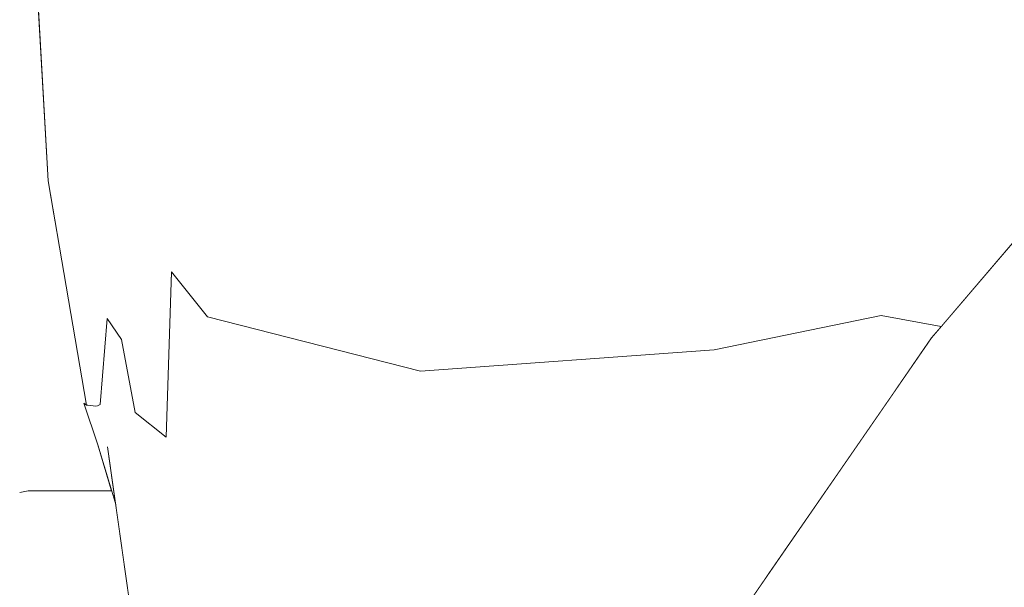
# Model space of a CAD drawing. Header units: millimetres. Extents: x 0 to 650, y -1 to 707.
# Tile 27 of 256: x 94.54 to 96.9, y 634.23 to 635.58. Entities that reach past the tile are written whole.
import ezdxf
from ezdxf.xclip import XClip

# ---------------------------------------------------------------- set-up
doc = ezdxf.new("R2010")
doc.units = ezdxf.units.MM
doc.header["$MEASUREMENT"] = 0
doc.header["$XCLIPFRAME"] = 0
doc.linetypes.add('Wipeout_Contour', pattern=[1000, 0, -1000])
doc.layers.add('Interior - Mobiliário .ARQ', color=7, linetype='Continuous')
doc.layers.add('Parede.ARQ', color=7, linetype='Continuous')

# ---------------------------------------------------------------- blocks, each defined once
blk = doc.blocks.new('Desenho_3_3', base_point=(252.3092, 622.8349))
at = {"color": 254, "linetype": 'Wipeout_Contour', "lineweight": 0, "ltscale": 49723.751362}
blk.add_wipeout([(94.5429, 671.1349), (94.5429, 640.4986), (94.5994, 640.5107), (94.7905, 640.5239), (95.1427, 640.4912), (95.365, 640.4595), (95.4283, 640.4846), (95.5884, 640.4416), (95.6004, 640.4152), (95.6029, 640.4289), (95.6126, 640.4518), (95.662, 640.5254), (95.7763, 640.5773), (95.7946, 640.5807), (95.8476, 640.6042), (95.9371, 640.6175), (95.9863, 640.6125), (96.0217, 640.6273), (96.0479, 640.6371), (96.1676, 640.657), (96.2813, 640.6661), (96.4754, 640.6377), (96.5481, 640.5813), (96.5989, 640.5783), (96.6613, 640.5393), (96.7552, 640.5338), (96.9238, 640.4717), (96.9696, 640.4206), (97.0932, 640.3047), (97.1285, 640.2394), (97.2687, 640.0597), (97.2838, 640.0001), (97.3465, 639.752), (97.3512, 639.733), (97.3804, 639.4584), (97.3817, 639.2528), (97.3613, 639.1943), (97.3575, 639.1753), (97.3338, 639.0407), (97.3263, 639.0177), (97.3215, 639.0062), (97.2449, 638.7539), (97.1209, 638.4391), (97.1104, 638.4204), (97.0293, 638.3113), (97.0515, 638.2973), (97.2452, 638.1278), (97.244, 638.0629), (97.3922, 637.6313), (97.5056, 637.4981), (97.5425, 637.341), (97.6034, 637.266), (97.6351, 637.0703), (98.2231, 636.5501), (98.2992, 636.3303), (98.668, 635.4423), (98.4927, 634.8674), (98.0783, 634.4688), (97.7351, 634.2248), (97.7135, 634.2059), (97.6221, 634.142), (97.1761, 633.7399), (97.238, 633.4163), (97.3481, 632.8758), (97.5164, 631.9291), (97.5626, 631.611), (97.5859, 631.4505), (97.5591, 631.1491), (97.2578, 631.1941), (97.2488, 631.1422), (97.2673, 631.1122), (97.535, 630.5802), (97.6906, 630.2961), (105.6958, 630.9629), (105.6958, 638.6349), (106.1958, 638.6349), (106.1958, 671.1349)], dxfattribs=at).dxf.layer = 'Parede.ARQ'
at = {"color": 254, "linetype": 'Wipeout_Contour', "lineweight": 0, "ltscale": 1928.119138}
blk.add_wipeout([(94.6608, 635.6833), (94.7838, 635.2884), (94.9156, 635.8267)], dxfattribs=at).dxf.layer = 'Interior - Mobiliário .ARQ'
at = {"color": 254, "linetype": 'Wipeout_Contour', "lineweight": 0, "ltscale": 1928.050034}
blk.add_wipeout([(94.6357, 635.1974), (94.6128, 635.6849), (94.5822, 635.6975)], dxfattribs=at).dxf.layer = 'Interior - Mobiliário .ARQ'
at = {"color": 254, "linetype": 'Wipeout_Contour', "lineweight": 0, "ltscale": 1926.154209}
blk.add_wipeout([(95.2961, 635.5802), (94.992, 634.8717), (95.5007, 634.7414)], dxfattribs=at).dxf.layer = 'Interior - Mobiliário .ARQ'
at = {"color": 254, "linetype": 'Wipeout_Contour', "lineweight": 0, "ltscale": 1925.654978}
blk.add_wipeout([(94.7517, 634.8677), (94.6806, 635.1967), (94.7348, 634.6623)], dxfattribs=at).dxf.layer = 'Interior - Mobiliário .ARQ'
at = {"color": 254, "linetype": 'Wipeout_Contour', "lineweight": 0, "ltscale": 1923.865008}
blk.add_wipeout([(94.9045, 634.2258), (94.8907, 634.3507), (94.8598, 634.0261)], dxfattribs=at).dxf.layer = 'Interior - Mobiliário .ARQ'
at = {"color": 254, "linetype": 'Wipeout_Contour', "lineweight": 0, "ltscale": 1924.37647}
blk.add_wipeout([(97.4402, 634.1066), (97.0416, 634.3406), (96.5142, 633.6481)], dxfattribs=at).dxf.layer = 'Interior - Mobiliário .ARQ'
at = {"color": 254, "linetype": 'Wipeout_Contour', "lineweight": 0, "ltscale": 1927.809697}
blk.add_wipeout([(94.8356, 635.0562), (95.0001, 635.6102), (94.9875, 635.7448)], dxfattribs=at).dxf.layer = 'Interior - Mobiliário .ARQ'
at = {"color": 254, "linetype": 'Wipeout_Contour', "lineweight": 0, "ltscale": 1926.609368}
blk.add_wipeout([(94.5822, 635.6975), (94.6111, 635.1962), (94.6357, 635.1974)], dxfattribs=at).dxf.layer = 'Interior - Mobiliário .ARQ'
at = {"color": 254, "linetype": 'Wipeout_Contour', "lineweight": 0, "ltscale": 1926.685698}
blk.add_wipeout([(94.7517, 634.8677), (94.7838, 635.2884), (94.6806, 635.1967)], dxfattribs=at).dxf.layer = 'Interior - Mobiliário .ARQ'
at = {"color": 254, "linetype": 'Wipeout_Contour', "lineweight": 0, "ltscale": 1926.016592}
blk.add_wipeout([(97.0941, 635.0141), (96.7821, 634.652), (97.0416, 634.3406)], dxfattribs=at).dxf.layer = 'Interior - Mobiliário .ARQ'
at = {"color": 254, "linetype": 'Wipeout_Contour', "lineweight": 0, "ltscale": 1926.922516}
blk.add_wipeout([(94.8315, 635.2), (94.8356, 635.0562), (94.9875, 635.7448)], dxfattribs=at).dxf.layer = 'Interior - Mobiliário .ARQ'
at = {"color": 254, "linetype": 'Wipeout_Contour', "lineweight": 0, "ltscale": 1926.969495}
blk.add_wipeout([(94.6608, 635.6833), (94.6806, 635.1967), (94.7838, 635.2884)], dxfattribs=at).dxf.layer = 'Interior - Mobiliário .ARQ'
at = {"color": 254, "linetype": 'Wipeout_Contour', "lineweight": 0, "ltscale": 1926.554155}
blk.add_wipeout([(97.0302, 635.1825), (96.7221, 634.8209), (96.7821, 634.652)], dxfattribs=at).dxf.layer = 'Interior - Mobiliário .ARQ'
at = {"color": 254, "linetype": 'Wipeout_Contour', "lineweight": 0, "ltscale": 1928.273705}
blk.add_wipeout([(94.9156, 635.8267), (94.8315, 635.2), (94.9875, 635.7448)], dxfattribs=at).dxf.layer = 'Interior - Mobiliário .ARQ'
at = {"color": 254, "linetype": 'Wipeout_Contour', "lineweight": 0, "ltscale": 1928.057181}
blk.add_wipeout([(94.6767, 635.1981), (94.6571, 635.6871), (94.6161, 635.6829)], dxfattribs=at).dxf.layer = 'Interior - Mobiliário .ARQ'
at = {"color": 254, "linetype": 'Wipeout_Contour', "lineweight": 0, "ltscale": 1927.070596}
blk.add_wipeout([(96.7821, 634.652), (97.0941, 635.0141), (97.0302, 635.1825)], dxfattribs=at).dxf.layer = 'Interior - Mobiliário .ARQ'
at = {"color": 254, "linetype": 'Wipeout_Contour', "lineweight": 0, "ltscale": 1927.098035}
blk.add_wipeout([(94.9156, 635.8267), (94.7838, 635.2884), (94.8315, 635.2)], dxfattribs=at).dxf.layer = 'Interior - Mobiliário .ARQ'
at = {"color": 254, "linetype": 'Wipeout_Contour', "lineweight": 0, "ltscale": 1926.634986}
blk.add_wipeout([(94.6161, 635.6829), (94.639, 635.1976), (94.6767, 635.1981)], dxfattribs=at).dxf.layer = 'Interior - Mobiliário .ARQ'
at = {"color": 254, "linetype": 'Wipeout_Contour', "lineweight": 0, "ltscale": 2569.201669}
blk.add_wipeout([(97.0208, 635.3896), (96.6018, 634.8743), (96.7453, 634.8481), (97.005, 635.1529)], dxfattribs=at).dxf.layer = 'Interior - Mobiliário .ARQ'
at = {"color": 254, "linetype": 'Wipeout_Contour', "lineweight": 0, "ltscale": 1925.597979}
blk.add_wipeout([(96.7221, 634.8209), (96.2768, 633.9462), (96.7821, 634.652)], dxfattribs=at).dxf.layer = 'Interior - Mobiliário .ARQ'
at = {"color": 254, "linetype": 'Wipeout_Contour', "lineweight": 0, "ltscale": 2572.061598}
blk.add_wipeout([(96.7541, 635.7054), (96.6018, 634.8743), (96.8465, 635.6416), (96.7693, 635.7205)], dxfattribs=at).dxf.layer = 'Interior - Mobiliário .ARQ'
at = {"color": 254, "linetype": 'Wipeout_Contour', "lineweight": 0, "ltscale": 1926.61548}
blk.add_wipeout([(94.7251, 634.6582), (94.6767, 635.1981), (94.639, 635.1976)], dxfattribs=at).dxf.layer = 'Interior - Mobiliário .ARQ'
at = {"color": 254, "linetype": 'Wipeout_Contour', "lineweight": 0, "ltscale": 1924.440858}
blk.add_wipeout([(96.2181, 634.0916), (96.2768, 633.9462), (96.7221, 634.8209)], dxfattribs=at).dxf.layer = 'Interior - Mobiliário .ARQ'
at = {"color": 254, "linetype": 'Wipeout_Contour', "lineweight": 0, "ltscale": 1928.11707}
blk.add_wipeout([(95.8654, 635.6409), (96.2025, 634.7929), (96.3031, 635.5933)], dxfattribs=at).dxf.layer = 'Interior - Mobiliário .ARQ'
at = {"color": 254, "linetype": 'Wipeout_Contour', "lineweight": 0, "ltscale": 3214.623562}
blk.add_wipeout([(96.6018, 634.8743), (97.0208, 635.3896), (96.9852, 635.5589), (96.9046, 635.5823), (96.8465, 635.6416)], dxfattribs=at).dxf.layer = 'Interior - Mobiliário .ARQ'
at = {"color": 254, "linetype": 'Wipeout_Contour', "lineweight": 0, "ltscale": 1925.054466}
blk.add_wipeout([(94.639, 635.1976), (94.7058, 634.6605), (94.7251, 634.6582)], dxfattribs=at).dxf.layer = 'Interior - Mobiliário .ARQ'
at = {"color": 254, "linetype": 'Wipeout_Contour', "lineweight": 0, "ltscale": 1924.852598}
blk.add_wipeout([(96.5142, 633.6481), (97.0416, 634.3406), (96.7821, 634.652)], dxfattribs=at).dxf.layer = 'Interior - Mobiliário .ARQ'
at = {"color": 254, "linetype": 'Wipeout_Contour', "lineweight": 0, "ltscale": 1928.259236}
blk.add_wipeout([(95.8654, 635.6409), (95.5956, 635.923), (95.2961, 635.5802)], dxfattribs=at).dxf.layer = 'Interior - Mobiliário .ARQ'
at = {"color": 254, "linetype": 'Wipeout_Contour', "lineweight": 0, "ltscale": 1928.336277}
blk.add_wipeout([(96.3031, 635.5933), (96.2025, 634.7929), (96.7541, 635.7054)], dxfattribs=at).dxf.layer = 'Interior - Mobiliário .ARQ'
at = {"color": 254, "linetype": 'Wipeout_Contour', "lineweight": 0, "ltscale": 1926.62617}
blk.add_wipeout([(94.7025, 634.6607), (94.6357, 635.1974), (94.6111, 635.1962)], dxfattribs=at).dxf.layer = 'Interior - Mobiliário .ARQ'
at = {"color": 254, "linetype": 'Wipeout_Contour', "lineweight": 0, "ltscale": 1923.964774}
blk.add_wipeout([(96.7821, 634.652), (96.2768, 633.9462), (96.5142, 633.6481)], dxfattribs=at).dxf.layer = 'Interior - Mobiliário .ARQ'
at = {"color": 254, "linetype": 'Wipeout_Contour', "lineweight": 0, "ltscale": 1926.810052}
blk.add_wipeout([(96.7541, 635.7054), (96.2025, 634.7929), (96.6018, 634.8743)], dxfattribs=at).dxf.layer = 'Interior - Mobiliário .ARQ'
at = {"color": 254, "linetype": 'Wipeout_Contour', "lineweight": 0, "ltscale": 1927.775471}
blk.add_wipeout([(94.992, 634.8717), (95.2961, 635.5802), (95.0879, 635.57)], dxfattribs=at).dxf.layer = 'Interior - Mobiliário .ARQ'
at = {"color": 254, "linetype": 'Wipeout_Contour', "lineweight": 0, "ltscale": 1926.219223}
blk.add_wipeout([(95.2961, 635.5802), (95.5007, 634.7414), (96.2025, 634.7929)], dxfattribs=at).dxf.layer = 'Interior - Mobiliário .ARQ'
at = {"color": 254, "linetype": 'Wipeout_Contour', "lineweight": 0, "ltscale": 1926.276687}
blk.add_wipeout([(95.0879, 635.57), (94.9053, 634.9791), (94.992, 634.8717)], dxfattribs=at).dxf.layer = 'Interior - Mobiliário .ARQ'
at = {"color": 254, "linetype": 'Wipeout_Contour', "lineweight": 0, "ltscale": 2569.055217}
blk.add_wipeout([(96.6018, 634.8743), (96.6351, 634.695), (96.7221, 634.8209), (96.7453, 634.8481)], dxfattribs=at).dxf.layer = 'Interior - Mobiliário .ARQ'
at = {"layer": 'Interior - Mobiliário .ARQ', "color": 7, "linetype": 'Continuous', "lineweight": 0}
blk.add_line((96.7221, 634.8209), (97.0302, 635.1825), dxfattribs=at)
at = {"color": 254, "linetype": 'Wipeout_Contour', "lineweight": 0, "ltscale": 1927.960356}
blk.add_wipeout([(96.2025, 634.7929), (95.8654, 635.6409), (95.2961, 635.5802)], dxfattribs=at).dxf.layer = 'Interior - Mobiliário .ARQ'
at = {"color": 254, "linetype": 'Wipeout_Contour', "lineweight": 0, "ltscale": 1927.813348}
blk.add_wipeout([(95.0879, 635.57), (95.0001, 635.6102), (94.8356, 635.0562)], dxfattribs=at).dxf.layer = 'Interior - Mobiliário .ARQ'
at = {"color": 254, "linetype": 'Wipeout_Contour', "lineweight": 0, "ltscale": 1924.641453}
blk.add_wipeout([(94.9301, 634.4531), (95.1075, 634.1546), (94.992, 634.8717)], dxfattribs=at).dxf.layer = 'Interior - Mobiliário .ARQ'
at = {"color": 254, "linetype": 'Wipeout_Contour', "lineweight": 0, "ltscale": 1926.442456}
blk.add_wipeout([(94.8356, 635.0562), (94.9053, 634.9791), (95.0879, 635.57)], dxfattribs=at).dxf.layer = 'Interior - Mobiliário .ARQ'
at = {"color": 254, "linetype": 'Wipeout_Contour', "lineweight": 0, "ltscale": 1923.210311}
blk.add_wipeout([(94.9185, 634.0734), (94.9045, 634.2258), (94.8598, 634.0261)], dxfattribs=at).dxf.layer = 'Interior - Mobiliário .ARQ'
at = {"color": 254, "linetype": 'Wipeout_Contour', "lineweight": 0, "ltscale": 1929.118464}
blk.add_wipeout([(95.5956, 635.923), (95.4345, 636.0053), (95.0879, 635.57)], dxfattribs=at).dxf.layer = 'Interior - Mobiliário .ARQ'
at = {"color": 254, "linetype": 'Wipeout_Contour', "lineweight": 0, "ltscale": 1925.095351}
blk.add_wipeout([(94.8356, 635.0562), (94.8184, 634.6432), (94.8931, 634.5836)], dxfattribs=at).dxf.layer = 'Interior - Mobiliário .ARQ'
at = {"color": 254, "linetype": 'Wipeout_Contour', "lineweight": 0, "ltscale": 1927.944609}
blk.add_wipeout([(95.0879, 635.57), (95.2961, 635.5802), (95.5956, 635.923)], dxfattribs=at).dxf.layer = 'Interior - Mobiliário .ARQ'
at = {"color": 254, "linetype": 'Wipeout_Contour', "lineweight": 0, "ltscale": 1926.055373}
blk.add_wipeout([(94.9053, 634.9791), (94.8356, 635.0562), (94.8931, 634.5836)], dxfattribs=at).dxf.layer = 'Interior - Mobiliário .ARQ'
at = {"color": 254, "linetype": 'Wipeout_Contour', "lineweight": 0, "ltscale": 1928.08129}
blk.add_wipeout([(95.0001, 635.6102), (95.0879, 635.57), (95.4345, 636.0053)], dxfattribs=at).dxf.layer = 'Interior - Mobiliário .ARQ'
at = {"color": 254, "linetype": 'Wipeout_Contour', "lineweight": 0, "ltscale": 1926.790391}
blk.add_wipeout([(94.7863, 634.8175), (94.8315, 635.2), (94.7838, 635.2884)], dxfattribs=at).dxf.layer = 'Interior - Mobiliário .ARQ'
at = {"color": 254, "linetype": 'Wipeout_Contour', "lineweight": 0, "ltscale": 1925.622949}
blk.add_wipeout([(94.7838, 635.2884), (94.7517, 634.8677), (94.7863, 634.8175)], dxfattribs=at).dxf.layer = 'Interior - Mobiliário .ARQ'
at = {"color": 254, "linetype": 'Wipeout_Contour', "lineweight": 0, "ltscale": 1925.566315}
blk.add_wipeout([(94.8315, 635.2), (94.7863, 634.8175), (94.8184, 634.6432)], dxfattribs=at).dxf.layer = 'Interior - Mobiliário .ARQ'
at = {"color": 254, "linetype": 'Wipeout_Contour', "lineweight": 0, "ltscale": 1926.226228}
blk.add_wipeout([(94.8315, 635.2), (94.8184, 634.6432), (94.8356, 635.0562)], dxfattribs=at).dxf.layer = 'Interior - Mobiliário .ARQ'
at = {"color": 254, "linetype": 'Wipeout_Contour', "lineweight": 0, "ltscale": 1924.864627}
blk.add_wipeout([(94.7528, 634.5609), (94.8229, 634.4399), (94.7348, 634.6623)], dxfattribs=at).dxf.layer = 'Interior - Mobiliário .ARQ'
at = {"color": 254, "linetype": 'Wipeout_Contour', "lineweight": 0, "ltscale": 1925.726587}
blk.add_wipeout([(94.7863, 634.8175), (94.7517, 634.8677), (94.7348, 634.6623)], dxfattribs=at).dxf.layer = 'Interior - Mobiliário .ARQ'
at = {"color": 254, "linetype": 'Wipeout_Contour', "lineweight": 0, "ltscale": 1925.419762}
blk.add_wipeout([(94.7058, 634.6605), (94.7371, 634.5541), (94.7251, 634.6582)], dxfattribs=at).dxf.layer = 'Interior - Mobiliário .ARQ'
at = {"color": 254, "linetype": 'Wipeout_Contour', "lineweight": 0, "ltscale": 1925.110599}
blk.add_wipeout([(94.7296, 634.5655), (94.7723, 634.4232), (94.7371, 634.5541)], dxfattribs=at).dxf.layer = 'Interior - Mobiliário .ARQ'
at = {"color": 254, "linetype": 'Wipeout_Contour', "lineweight": 0, "ltscale": 1924.367249}
blk.add_wipeout([(94.8229, 634.4399), (94.7528, 634.5609), (94.8297, 634.018)], dxfattribs=at).dxf.layer = 'Interior - Mobiliário .ARQ'
at = {"color": 254, "linetype": 'Wipeout_Contour', "lineweight": 0, "ltscale": 1925.011668}
blk.add_wipeout([(94.8229, 634.4399), (94.8184, 634.6432), (94.7863, 634.8175)], dxfattribs=at).dxf.layer = 'Interior - Mobiliário .ARQ'
at = {"color": 254, "linetype": 'Wipeout_Contour', "lineweight": 0, "ltscale": 1925.111312}
blk.add_wipeout([(94.7863, 634.8175), (94.7348, 634.6623), (94.8229, 634.4399)], dxfattribs=at).dxf.layer = 'Interior - Mobiliário .ARQ'
at = {"layer": 'Interior - Mobiliário .ARQ', "color": 7, "linetype": 'Continuous', "lineweight": 0}
blk.add_line((94.7517, 634.8677), (94.7863, 634.8175), dxfattribs=at)
at = {"color": 254, "linetype": 'Wipeout_Contour', "lineweight": 0, "ltscale": 1924.441619}
blk.add_wipeout([(94.7296, 634.5655), (94.7371, 634.5541), (94.7025, 634.6607)], dxfattribs=at).dxf.layer = 'Interior - Mobiliário .ARQ'
at = {"color": 254, "linetype": 'Wipeout_Contour', "lineweight": 0, "ltscale": 1924.959643}
blk.add_wipeout([(94.8907, 634.3507), (94.8931, 634.5836), (94.8184, 634.6432)], dxfattribs=at).dxf.layer = 'Interior - Mobiliário .ARQ'
at = {"color": 254, "linetype": 'Wipeout_Contour', "lineweight": 0, "ltscale": 1924.541017}
blk.add_wipeout([(94.7285, 634.6587), (94.7415, 634.5388), (94.7528, 634.5609)], dxfattribs=at).dxf.layer = 'Interior - Mobiliário .ARQ'
at = {"color": 254, "linetype": 'Wipeout_Contour', "lineweight": 0, "ltscale": 1924.455154}
blk.add_wipeout([(94.8184, 634.6432), (94.8229, 634.4399), (94.8907, 634.3507)], dxfattribs=at).dxf.layer = 'Interior - Mobiliário .ARQ'
at = {"layer": 'Interior - Mobiliário .ARQ', "color": 7, "linetype": 'Continuous', "lineweight": 0}
blk.add_line((94.7863, 634.8175), (94.8184, 634.6432), dxfattribs=at)
at = {"color": 254, "linetype": 'Wipeout_Contour', "lineweight": 0, "ltscale": 1924.445792}
blk.add_wipeout([(94.7251, 634.6582), (94.7371, 634.5541), (94.7415, 634.5388)], dxfattribs=at).dxf.layer = 'Interior - Mobiliário .ARQ'
at = {"color": 254, "linetype": 'Wipeout_Contour', "lineweight": 0, "ltscale": 1924.604844}
blk.add_wipeout([(94.9045, 634.2258), (94.9301, 634.4531), (94.8931, 634.5836)], dxfattribs=at).dxf.layer = 'Interior - Mobiliário .ARQ'
at = {"color": 254, "linetype": 'Wipeout_Contour', "lineweight": 0, "ltscale": 1924.23443}
blk.add_wipeout([(94.8931, 634.5836), (94.8907, 634.3507), (94.9045, 634.2258)], dxfattribs=at).dxf.layer = 'Interior - Mobiliário .ARQ'
at = {"color": 254, "linetype": 'Wipeout_Contour', "lineweight": 0, "ltscale": 1924.983824}
blk.add_wipeout([(94.7415, 634.5388), (94.7713, 634.4306), (94.7528, 634.5609)], dxfattribs=at).dxf.layer = 'Interior - Mobiliário .ARQ'
at = {"color": 254, "linetype": 'Wipeout_Contour', "lineweight": 0, "ltscale": 1923.683623}
blk.add_wipeout([(94.9301, 634.4531), (94.9185, 634.0734), (95.1075, 634.1546)], dxfattribs=at).dxf.layer = 'Interior - Mobiliário .ARQ'
at = {"color": 254, "linetype": 'Wipeout_Contour', "lineweight": 0, "ltscale": 1923.837352}
blk.add_wipeout([(94.9301, 634.4531), (94.9045, 634.2258), (94.9185, 634.0734)], dxfattribs=at).dxf.layer = 'Interior - Mobiliário .ARQ'
at = {"color": 254, "linetype": 'Wipeout_Contour', "lineweight": 0, "ltscale": 1924.311191}
blk.add_wipeout([(94.8907, 634.3507), (94.8229, 634.4399), (94.8297, 634.018)], dxfattribs=at).dxf.layer = 'Interior - Mobiliário .ARQ'
at = {"color": 254, "linetype": 'Wipeout_Contour', "lineweight": 0, "ltscale": 1924.963811}
blk.add_wipeout([(94.8931, 634.5836), (94.9301, 634.4531), (94.9053, 634.9791)], dxfattribs=at).dxf.layer = 'Interior - Mobiliário .ARQ'
at = {"color": 254, "linetype": 'Wipeout_Contour', "lineweight": 0, "ltscale": 1923.093256}
blk.add_wipeout([(94.8297, 634.018), (94.8598, 634.0261), (94.8907, 634.3507)], dxfattribs=at).dxf.layer = 'Interior - Mobiliário .ARQ'
at = {"layer": 'Interior - Mobiliário .ARQ', "color": 7, "linetype": 'Continuous', "lineweight": 0}
blk.add_line((94.8184, 634.6432), (94.8931, 634.5836), dxfattribs=at)
at = {"color": 254, "linetype": 'Wipeout_Contour', "lineweight": 0, "ltscale": 1925.811675}
blk.add_wipeout([(94.992, 634.8717), (94.9053, 634.9791), (94.9301, 634.4531)], dxfattribs=at).dxf.layer = 'Interior - Mobiliário .ARQ'
at = {"color": 254, "linetype": 'Wipeout_Contour', "lineweight": 0, "ltscale": 3844.270236}
blk.add_wipeout([(94.5626, 634.456), (94.6564, 633.8219), (94.7424, 633.8303), (94.7885, 633.8332), (94.8171, 633.8397), (94.8287, 634.0081)], dxfattribs=at).dxf.layer = 'Interior - Mobiliário .ARQ'
at = {"layer": 'Interior - Mobiliário .ARQ', "color": 7, "linetype": 'Continuous', "lineweight": 0}
blk.add_line((94.8931, 634.5836), (94.9053, 634.9791), dxfattribs=at)
at = {"color": 254, "linetype": 'Wipeout_Contour', "lineweight": 0, "ltscale": 1924.177774}
blk.add_wipeout([(94.992, 634.8717), (95.1075, 634.1546), (95.6029, 634.205)], dxfattribs=at).dxf.layer = 'Interior - Mobiliário .ARQ'
at = {"color": 254, "linetype": 'Wipeout_Contour', "lineweight": 0, "ltscale": 3206.966454}
blk.add_wipeout([(94.7626, 634.4556), (94.5626, 634.456), (94.8287, 634.0081), (94.8242, 634.0563), (94.7723, 634.4232)], dxfattribs=at).dxf.layer = 'Interior - Mobiliário .ARQ'
at = {"color": 254, "linetype": 'Wipeout_Contour', "lineweight": 0, "ltscale": 1925.447035}
blk.add_wipeout([(95.6029, 634.205), (95.5007, 634.7414), (94.992, 634.8717)], dxfattribs=at).dxf.layer = 'Interior - Mobiliário .ARQ'
at = {"color": 254, "linetype": 'Wipeout_Contour', "lineweight": 0, "ltscale": 2565.273499}
blk.add_wipeout([(94.5626, 634.456), (94.5429, 634.4516), (94.5429, 634.039), (94.6504, 633.8213)], dxfattribs=at).dxf.layer = 'Interior - Mobiliário .ARQ'
at = {"layer": 'Interior - Mobiliário .ARQ', "color": 7, "linetype": 'Continuous', "lineweight": 0}
blk.add_line((94.992, 634.8717), (94.9053, 634.9791), dxfattribs=at)
at = {"color": 254, "linetype": 'Wipeout_Contour', "lineweight": 0, "ltscale": 3207.428031}
blk.add_wipeout([(94.5626, 634.456), (94.7626, 634.4556), (94.7296, 634.5655), (94.6958, 634.6653), (94.6751, 634.7952)], dxfattribs=at).dxf.layer = 'Interior - Mobiliário .ARQ'
at = {"color": 254, "linetype": 'Wipeout_Contour', "lineweight": 0, "ltscale": 2566.787183}
blk.add_wipeout([(96.2025, 634.7929), (95.5007, 634.7414), (96.3096, 634.2239), (96.3298, 634.2532)], dxfattribs=at).dxf.layer = 'Interior - Mobiliário .ARQ'
at = {"layer": 'Interior - Mobiliário .ARQ', "color": 7, "linetype": 'Continuous', "lineweight": 0}
for p, q in [((94.7348, 634.6623), (94.7517, 634.8677)), ((94.6958, 634.6653), (94.7296, 634.5655)), ((94.6958, 634.6653), (94.7025, 634.6607)), ((94.7058, 634.6605), (94.7025, 634.6607)), ((94.7058, 634.6605), (94.7251, 634.6582)), ((94.7251, 634.6582), (94.7285, 634.6587)), ((94.7348, 634.6623), (94.7285, 634.6587)), ((94.7723, 634.4232), (94.7296, 634.5655)), ((94.8297, 634.018), (94.7528, 634.5609))]:
    blk.add_line(p, q, dxfattribs=at)
at = {"color": 254, "linetype": 'Wipeout_Contour', "lineweight": 0, "ltscale": 2568.055507}
blk.add_wipeout([(94.5427, 635.1128), (94.5626, 634.456), (94.6751, 634.7952), (94.6238, 635.1168)], dxfattribs=at).dxf.layer = 'Interior - Mobiliário .ARQ'
at = {"color": 254, "linetype": 'Wipeout_Contour', "lineweight": 0, "ltscale": 2565.258523}
blk.add_wipeout([(96.3096, 634.2239), (95.5007, 634.7414), (95.6029, 634.205), (96.2953, 634.2035)], dxfattribs=at).dxf.layer = 'Interior - Mobiliário .ARQ'
at = {"layer": 'Interior - Mobiliário .ARQ', "color": 7, "linetype": 'Continuous', "lineweight": 0}
blk.add_line((94.992, 634.8717), (95.5007, 634.7414), dxfattribs=at)
at = {"color": 254, "linetype": 'Wipeout_Contour', "lineweight": 0, "ltscale": 1924.618467}
blk.add_wipeout([(94.5427, 635.1128), (94.5427, 634.4516), (94.5626, 634.456)], dxfattribs=at).dxf.layer = 'Interior - Mobiliário .ARQ'
at = {"color": 254, "linetype": 'Wipeout_Contour', "lineweight": 0, "ltscale": 1925.250366}
blk.add_wipeout([(96.4817, 634.4731), (96.2025, 634.7929), (96.3298, 634.2532)], dxfattribs=at).dxf.layer = 'Interior - Mobiliário .ARQ'
at = {"layer": 'Interior - Mobiliário .ARQ', "color": 7, "linetype": 'Continuous', "lineweight": 0}
for p, q in [((94.5626, 634.456), (94.5429, 634.4516)), ((94.7626, 634.4556), (94.5626, 634.456))]:
    blk.add_line(p, q, dxfattribs=at)
at = {"color": 254, "linetype": 'Wipeout_Contour', "lineweight": 0, "ltscale": 2568.173912}
blk.add_wipeout([(94.5427, 635.1128), (94.6238, 635.1168), (94.6111, 635.1962), (94.6066, 635.2751)], dxfattribs=at).dxf.layer = 'Interior - Mobiliário .ARQ'
at = {"color": 254, "linetype": 'Wipeout_Contour', "lineweight": 0, "ltscale": 2568.260746}
blk.add_wipeout([(96.6018, 634.8743), (96.2025, 634.7929), (96.4817, 634.4731), (96.6351, 634.695)], dxfattribs=at).dxf.layer = 'Interior - Mobiliário .ARQ'
at = {"layer": 'Interior - Mobiliário .ARQ', "color": 7, "linetype": 'Continuous', "lineweight": 0}
for p, q in [((96.2025, 634.7929), (96.6018, 634.8743)), ((96.7453, 634.8481), (96.6018, 634.8743)), ((96.7221, 634.8209), (96.2181, 634.0916)), ((95.5007, 634.7414), (96.2025, 634.7929))]:
    blk.add_line(p, q, dxfattribs=at)
at = {"color": 254, "linetype": 'Wipeout_Contour', "lineweight": 0, "ltscale": 2569.964866}
blk.add_wipeout([(94.5427, 635.6067), (94.5427, 635.1128), (94.6066, 635.2751), (94.5873, 635.6084)], dxfattribs=at).dxf.layer = 'Interior - Mobiliário .ARQ'
at = {"layer": 'Interior - Mobiliário .ARQ', "color": 7, "linetype": 'Continuous', "lineweight": 0}
for p, q in [((94.6111, 635.1962), (94.5822, 635.6975)), ((94.7025, 634.6607), (94.6111, 635.1962))]:
    blk.add_line(p, q, dxfattribs=at)

msp = doc.modelspace()

# ---------------------------------------------------------------- block references
at = {"color": 7, "linetype": 'Continuous', "lineweight": 0}
ref = msp.add_blockref('Desenho_3_3', (252.3092, 622.8349), dxfattribs=at)
XClip(ref).set_block_clipping_path([(94.5429147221, 610.0813537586), (504.066260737, 688.4753035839)])

doc.saveas('drawing.dxf')
